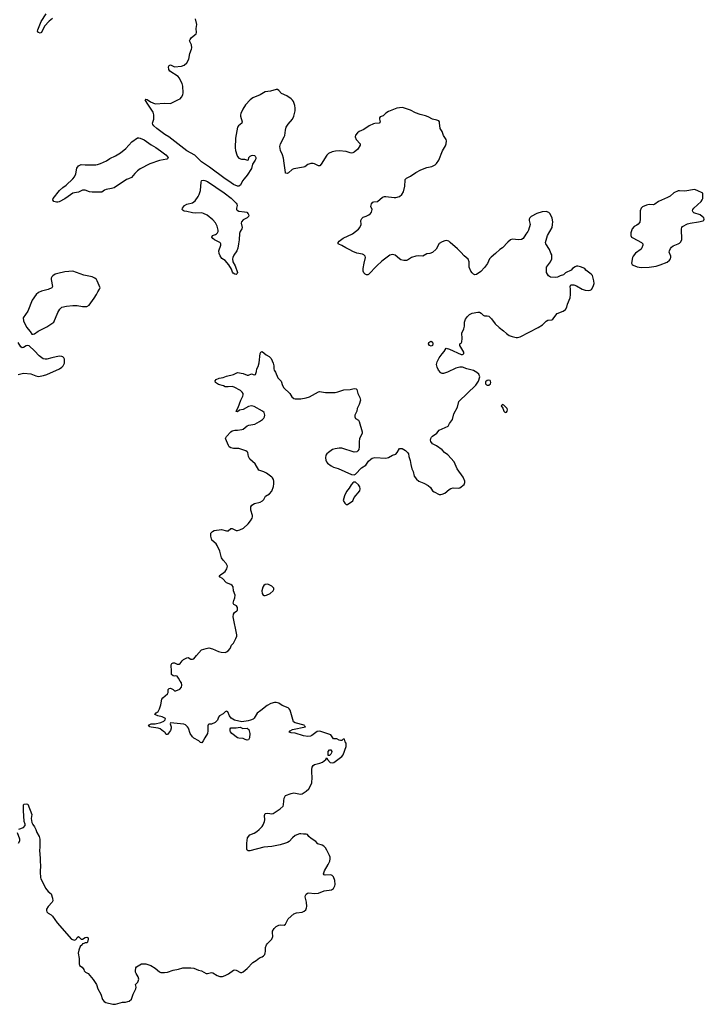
# Model space of a CAD drawing. Header units: inches. Extents: x 1835039 to 2027607, y 642849 to 774141.
# Tile 28 of 113: x 1861314 to 1871293, y 717962 to 732319. Entities that reach past the tile are written whole.
import ezdxf

# ---------------------------------------------------------------- set-up
doc = ezdxf.new("R2010")
doc.units = ezdxf.units.IN
doc.header["$MEASUREMENT"] = 0
for name, color, linetype in [('B8761', 7, 'Continuous'), ('B8762', 7, 'Continuous'), ('B8763', 7, 'Continuous'), ('B8772', 7, 'Continuous')]:
    doc.layers.add(name, color=color, linetype=linetype)

msp = doc.modelspace()

# ---------------------------------------------------------------- linework, layer by layer
at = {"layer": 'B8761', "color": 6, "elevation": 600}
msp.add_lwpolyline([(1861616, 720000), (1861618, 719990), (1861610, 719890), (1861615, 719810), (1861622, 719790), (1861657, 719730), (1861690, 719654), (1861730, 719606), (1861772, 719572), (1861792, 719512), (1861795, 719470), (1861786, 719450), (1861728, 719390), (1861703, 719350), (1861703, 719330), (1861710, 719311), (1861730, 719291), (1861770, 719267), (1861790, 719247), (1861858, 719150), (1862070, 718911), (1862110, 718899), (1862130, 718905), (1862143, 718917), (1862150, 718934), (1862170, 718951), (1862210, 718912), (1862230, 718912), (1862270, 718936), (1862290, 718941), (1862310, 718932), (1862311, 718911), (1862302, 718870), (1862290, 718858), (1862270, 718858), (1862250, 718848), (1862230, 718846), (1862222, 718830), (1862194, 718806), (1862174, 718750), (1862168, 718710), (1862181, 718630), (1862179, 718550), (1862184, 718530), (1862222, 718502), (1862246, 718470), (1862253, 718450), (1862273, 718433), (1862311, 718411), (1862385, 718325), (1862433, 718250), (1862452, 718190), (1862496, 718110), (1862522, 718030), (1862544, 718004), (1862570, 717991), (1862670, 717964), (1862710, 717962), (1862810, 717995), (1862855, 717995), (1862890, 718001), (1862907, 718010), (1862941, 718039), (1862950, 718050), (1862968, 718110), (1863007, 718190), (1863009, 718210), (1863003, 718250), (1863034, 718286), (1863047, 718313), (1863049, 718330), (1863042, 718362), (1863011, 718410), (1863003, 718430), (1863000, 718450), (1863008, 718492), (1863018, 718510), (1863089, 718551), (1863150, 718551), (1863223, 718530), (1863289, 718490), (1863350, 718438), (1863370, 718428), (1863426, 718426), (1863470, 718430), (1863550, 718462), (1863630, 718475), (1863690, 718492), (1863810, 718492), (1863850, 718487), (1863919, 718459), (1863963, 718450), (1864030, 718412), (1864050, 718410), (1864110, 718425), (1864130, 718421), (1864190, 718382), (1864230, 718370), (1864270, 718369), (1864310, 718383), (1864355, 718405), (1864430, 718459), (1864450, 718464), (1864470, 718462), (1864530, 718426), (1864550, 718428), (1864570, 718436), (1864630, 718486), (1864713, 718570), (1864761, 718599), (1864810, 718639), (1864850, 718656), (1864869, 718670), (1864885, 718690), (1864892, 718712), (1864897, 718730), (1864898, 718790), (1864912, 718828), (1864928, 718850), (1864987, 718910), (1865005, 718950), (1864998, 719010), (1865000, 719030), (1865022, 719070), (1865050, 719096), (1865090, 719116), (1865110, 719120), (1865170, 719116), (1865187, 719133), (1865229, 719210), (1865310, 719283), (1865350, 719298), (1865433, 719307), (1865462, 719318), (1865482, 719338), (1865496, 719370), (1865498, 719390), (1865494, 719450), (1865477, 719530), (1865480, 719550), (1865490, 719570), (1865510, 719583), (1865530, 719587), (1865610, 719578), (1865670, 719584), (1865750, 719615), (1865859, 719630), (1865888, 719652), (1865906, 719690), (1865910, 719710), (1865908, 719768), (1865890, 719821), (1865870, 719842), (1865848, 719848), (1865766, 719846), (1865752, 719852), (1865744, 719864), (1865755, 719910), (1865809, 720000)], dxfattribs=at)
at = {"layer": 'B8762', "color": 6}
for points, elevation in [([(1862899, 730000), (1862870, 729987), (1862690, 729867), (1862650, 729855), (1862576, 729844), (1862548, 729832), (1862510, 729806), (1862490, 729802), (1862370, 729803), (1862330, 729811), (1862270, 729835), (1862230, 729831), (1862170, 729805), (1862110, 729796), (1862090, 729788), (1862018, 729742), (1861970, 729705), (1861890, 729665), (1861870, 729658), (1861850, 729657), (1861813, 729670), (1861797, 729690), (1861799, 729710), (1861896, 729830), (1861941, 729870), (1861990, 729904), (1862086, 730000)], 600), ([(1865809, 720000), (1865815, 720010), (1865832, 720050), (1865839, 720081), (1865838, 720110), (1865831, 720130), (1865790, 720210), (1865770, 720242), (1865747, 720267), (1865722, 720282), (1865661, 720301), (1865630, 720336), (1865561, 720381), (1865529, 720410), (1865510, 720439), (1865490, 720444), (1865450, 720442), (1865410, 720450), (1865390, 720446), (1865330, 720423), (1865290, 720390), (1865243, 720337), (1865218, 720322), (1865190, 720311), (1865110, 720286), (1864990, 720263), (1864870, 720252), (1864670, 720199), (1864642, 720202), (1864629, 720210), (1864624, 720224), (1864625, 720310), (1864633, 720390), (1864666, 720434), (1864730, 720458), (1864770, 720483), (1864806, 720510), (1864847, 720553), (1864863, 720577), (1864882, 720630), (1864886, 720650), (1864884, 720716), (1864890, 720745), (1864930, 720750), (1864990, 720740), (1865010, 720742), (1865110, 720811), (1865153, 720850), (1865161, 720870), (1865163, 720930), (1865170, 720970), (1865190, 721006), (1865270, 721036), (1865310, 721046), (1865406, 721026), (1865430, 721029), (1865490, 721068), (1865530, 721105), (1865554, 721146), (1865571, 721190), (1865578, 721270), (1865571, 721349), (1865572, 721388), (1865578, 721422), (1865590, 721443), (1865610, 721457), (1865690, 721476), (1865728, 721492), (1865778, 721530), (1865790, 721554), (1865802, 721530), (1865841, 721490), (1865870, 721482), (1865894, 721490), (1866010, 721575), (1866030, 721599), (1866070, 721723), (1866070, 721768), (1866059, 721790), (1866050, 721828), (1866030, 721829), (1866010, 721809), (1865990, 721809), (1865970, 721814), (1865935, 721835), (1865890, 721835), (1865849, 721889), (1865690, 721946), (1865650, 721941), (1865570, 721881), (1865550, 721870), (1865515, 721865), (1865450, 721876), (1865330, 721914), (1865270, 721921), (1865242, 721930), (1865255, 721950), (1865290, 721967), (1865478, 722010), (1865463, 722023), (1865462, 722030), (1865327, 722067), (1865303, 722083), (1865255, 722250), (1865243, 722270), (1865225, 722285), (1865139, 722319), (1865090, 722351), (1865050, 722365), (1865030, 722364), (1864973, 722347), (1864920, 722320), (1864830, 722245), (1864775, 722205), (1864730, 722132), (1864718, 722122), (1864676, 722104), (1864644, 722096), (1864550, 722081), (1864446, 722106), (1864396, 722136), (1864373, 722170), (1864348, 722228), (1864330, 722238), (1864310, 722228), (1864281, 722199), (1864228, 722170), (1864211, 722150), (1864195, 722105), (1864162, 722070), (1864110, 722049), (1864070, 722048), (1864061, 722039), (1864056, 722024), (1864058, 721950), (1864050, 721910), (1864013, 721850), (1863990, 721802), (1863970, 721775), (1863950, 721779), (1863924, 721804), (1863850, 721844), (1863830, 721861), (1863797, 721910), (1863773, 721990), (1863761, 722010), (1863730, 722037), (1863707, 722047), (1863512, 722068), (1863508, 722050), (1863523, 722010), (1863523, 721990), (1863510, 721955), (1863470, 721895), (1863450, 721898), (1863430, 721930), (1863410, 721940), (1863359, 721979), (1863330, 721990), (1863230, 722002), (1863209, 722010), (1863193, 722030), (1863229, 722050), (1863290, 722054), (1863370, 722072), (1863413, 722090), (1863435, 722110), (1863438, 722130), (1863390, 722155), (1863329, 722170), (1863284, 722190), (1863302, 722210), (1863330, 722230), (1863351, 722269), (1863372, 722330), (1863383, 722410), (1863399, 722430), (1863469, 722491), (1863478, 722510), (1863479, 722550), (1863490, 722565), (1863514, 722570), (1863552, 722550), (1863570, 722532), (1863590, 722532), (1863650, 722557), (1863672, 722588), (1863675, 722615), (1863670, 722650), (1863652, 722672), (1863630, 722719), (1863610, 722747), (1863590, 722754), (1863570, 722747), (1863550, 722750), (1863524, 722770), (1863526, 722814), (1863519, 722910), (1863530, 722930), (1863550, 722939), (1863570, 722939), (1863610, 722920), (1863638, 722922), (1863655, 722930), (1863682, 722970), (1863702, 722990), (1863750, 723015), (1863770, 723019), (1863810, 722997), (1863830, 722994), (1863850, 723001), (1863889, 723050), (1863966, 723130), (1864030, 723152), (1864070, 723158), (1864126, 723146), (1864210, 723105), (1864250, 723095), (1864310, 723093), (1864330, 723100), (1864350, 723114), (1864382, 723150), (1864403, 723197), (1864430, 723230), (1864465, 723295), (1864478, 723330), (1864479, 723350), (1864424, 723610), (1864430, 723651), (1864447, 723673), (1864480, 723700), (1864487, 723710), (1864489, 723730), (1864486, 723750), (1864473, 723770), (1864435, 723790), (1864426, 723810), (1864435, 723850), (1864451, 723890), (1864455, 723930), (1864429, 723990), (1864423, 724050), (1864410, 724070), (1864390, 724085), (1864330, 724109), (1864270, 724170), (1864237, 724190), (1864222, 724210), (1864244, 724230), (1864270, 724242), (1864310, 724272), (1864334, 724310), (1864341, 724350), (1864335, 724370), (1864323, 724390), (1864277, 724437), (1864256, 724470), (1864233, 724570), (1864193, 724653), (1864175, 724675), (1864114, 724730), (1864101, 724790), (1864100, 724830), (1864122, 724858), (1864150, 724873), (1864257, 724883), (1864330, 724864), (1864350, 724868), (1864390, 724898), (1864410, 724899), (1864470, 724872), (1864490, 724870), (1864522, 724878), (1864576, 724904), (1864644, 724970), (1864679, 725010), (1864703, 725050), (1864709, 725070), (1864709, 725090), (1864685, 725165), (1864683, 725190), (1864685, 725215), (1864698, 725242), (1864736, 725264), (1864818, 725282), (1864855, 725305), (1864870, 725323), (1864895, 725370), (1864954, 725406), (1864990, 725442), (1865015, 725510), (1865020, 725550), (1865018, 725590), (1865012, 725612), (1864999, 725639), (1864990, 725650), (1864910, 725706), (1864870, 725726), (1864801, 725750), (1864744, 725844), (1864670, 725913), (1864658, 725930), (1864649, 725950), (1864637, 726010), (1864630, 726019), (1864610, 726033), (1864506, 726066), (1864430, 726068), (1864390, 726075), (1864369, 726090), (1864355, 726110), (1864314, 726210), (1864330, 726241), (1864392, 726310), (1864410, 726323), (1864450, 726335), (1864490, 726333), (1864550, 726341), (1864572, 726350), (1864630, 726396), (1864655, 726405), (1864741, 726419), (1864810, 726459), (1864852, 726490), (1864872, 726510), (1864882, 726530), (1864885, 726550), (1864875, 726590), (1864854, 726610), (1864730, 726677), (1864690, 726687), (1864650, 726677), (1864570, 726634), (1864516, 726624), (1864490, 726601), (1864470, 726604), (1864467, 726610), (1864496, 726664), (1864535, 726770), (1864568, 726830), (1864572, 726850), (1864570, 726870), (1864555, 726890), (1864530, 726910), (1864440, 726960), (1864410, 726968), (1864350, 726963), (1864310, 726965), (1864282, 726982), (1864210, 726999), (1864169, 727030), (1864165, 727055), (1864178, 727070), (1864222, 727090), (1864278, 727102), (1864330, 727121), (1864430, 727143), (1864490, 727175), (1864570, 727162), (1864630, 727136), (1864650, 727136), (1864690, 727155), (1864730, 727139), (1864750, 727147), (1864766, 727190), (1864769, 727230), (1864790, 727262), (1864805, 727315), (1864819, 727450), (1864829, 727470), (1864850, 727482), (1864906, 727430), (1864950, 727407), (1864979, 727379), (1865010, 727310), (1865017, 727270), (1865016, 727230), (1865022, 727210), (1865041, 727181), (1865078, 727098), (1865124, 727050), (1865145, 726985), (1865166, 726950), (1865249, 726869), (1865282, 726822), (1865310, 726797), (1865330, 726790), (1865410, 726790), (1865490, 726804), (1865539, 726821), (1865670, 726893), (1865684, 726896), (1865770, 726882), (1865910, 726884), (1865950, 726891), (1866037, 726923), (1866130, 726928), (1866190, 726942), (1866217, 726937), (1866228, 726928), (1866241, 726870), (1866273, 726810), (1866281, 726770), (1866262, 726710), (1866232, 726650), (1866226, 726610), (1866199, 726550), (1866197, 726530), (1866206, 726506), (1866250, 726477), (1866261, 726461), (1866306, 726310), (1866306, 726290), (1866268, 726208), (1866263, 726170), (1866264, 726090), (1866256, 726050), (1866244, 726030), (1866230, 726020), (1866190, 726012), (1866010, 726070), (1865970, 726071), (1865910, 726062), (1865871, 726050), (1865814, 726010), (1865791, 725990), (1865778, 725970), (1865773, 725930), (1865776, 725896), (1865784, 725870), (1865799, 725850), (1865852, 725812), (1865890, 725793), (1865954, 725774), (1866150, 725686), (1866190, 725681), (1866210, 725691), (1866298, 725782), (1866358, 725822), (1866400, 725880), (1866430, 725910), (1866450, 725924), (1866490, 725933), (1866650, 725927), (1866690, 725936), (1866750, 725968), (1866794, 725986), (1866814, 726006), (1866850, 726065), (1866870, 726068), (1866890, 726064), (1866938, 726038), (1866966, 726010), (1866979, 725990), (1866987, 725950), (1867007, 725890), (1867013, 725833), (1867031, 725770), (1867048, 725730), (1867065, 725665), (1867097, 725617), (1867130, 725590), (1867203, 725563), (1867270, 725527), (1867300, 725500), (1867330, 725450), (1867353, 725433), (1867430, 725397), (1867450, 725396), (1867470, 725400), (1867510, 725417), (1867573, 725470), (1867597, 725483), (1867630, 725493), (1867710, 725488), (1867730, 725495), (1867790, 725541), (1867803, 725570), (1867801, 725590), (1867780, 725650), (1867692, 725772), (1867647, 725870), (1867554, 725974), (1867504, 726010), (1867470, 726046), (1867390, 726103), (1867333, 726133), (1867308, 726170), (1867302, 726190), (1867306, 726210), (1867316, 726230), (1867333, 726247), (1867394, 726290), (1867426, 726334), (1867557, 726390), (1867579, 726430), (1867623, 726490), (1867643, 726570), (1867695, 726670), (1867717, 726750), (1867961, 726990), (1868000, 727050), (1868020, 727110), (1868004, 727150), (1867976, 727176), (1867930, 727205), (1867830, 727228), (1867770, 727250), (1867750, 727252), (1867730, 727251), (1867670, 727238), (1867550, 727180), (1867490, 727158), (1867470, 727159), (1867450, 727169), (1867419, 727210), (1867398, 727250), (1867387, 727290), (1867397, 727330), (1867429, 727390), (1867470, 727447), (1867501, 727479), (1867530, 727528), (1867577, 727517), (1867750, 727439), (1867770, 727436), (1867780, 727440), (1867789, 727450), (1867789, 727470), (1867729, 727570), (1867728, 727590), (1867750, 727602), (1867757, 727623), (1867764, 727670), (1867759, 727750), (1867788, 727812), (1867796, 727850), (1867798, 727910), (1867814, 727950), (1867842, 727990), (1867870, 728019), (1867910, 728040), (1867990, 728056), (1868014, 728054), (1868039, 728039), (1868070, 728008), (1868090, 727999), (1868130, 728003), (1868150, 727995), (1868190, 727959), (1868245, 727885), (1868301, 727830), (1868364, 727784), (1868410, 727741), (1868450, 727712), (1868490, 727697), (1868550, 727687), (1868570, 727687), (1868610, 727696), (1868870, 727829), (1868932, 727870), (1868990, 727924), (1869010, 727937), (1869070, 727942), (1869085, 727950), (1869147, 728033), (1869233, 728070), (1869270, 728094), (1869291, 728129), (1869301, 728170), (1869339, 728261), (1869344, 728310), (1869344, 728390), (1869338, 728430), (1869348, 728452), (1869390, 728451), (1869430, 728438), (1869512, 728390), (1869556, 728376), (1869610, 728371), (1869630, 728374), (1869650, 728387), (1869673, 728430), (1869685, 728470), (1869684, 728510), (1869669, 728570), (1869661, 728590), (1869644, 728610), (1869567, 728667), (1869550, 728689), (1869490, 728714), (1869450, 728724), (1869430, 728724), (1869410, 728715), (1869372, 728690), (1869350, 728668), (1869270, 728628), (1869240, 728600), (1869190, 728584), (1869154, 728566), (1869130, 728561), (1869050, 728566), (1869022, 728582), (1868992, 728632), (1868992, 728710), (1869053, 728790), (1869069, 728830), (1869072, 728870), (1869069, 728890), (1869055, 728915), (1869034, 728970), (1868983, 729050), (1868979, 729070), (1869007, 729170), (1869073, 729290), (1869082, 729330), (1869084, 729370), (1869073, 729427), (1869048, 729488), (1869028, 729508), (1868990, 729521), (1868930, 729516), (1868850, 729492), (1868771, 729449), (1868751, 729430), (1868741, 729410), (1868741, 729390), (1868754, 729330), (1868730, 729249), (1868722, 729230), (1868690, 729190), (1868654, 729126), (1868630, 729115), (1868590, 729107), (1868490, 729118), (1868468, 729110), (1868430, 729077), (1868351, 728990), (1868310, 728969), (1868250, 728910), (1868184, 728856), (1868164, 728830), (1868134, 728766), (1868090, 728706), (1868033, 728647), (1867970, 728603), (1867950, 728600), (1867927, 728607), (1867907, 728627), (1867891, 728651), (1867867, 728710), (1867864, 728790), (1867850, 728825), (1867790, 728877), (1867745, 728930), (1867697, 728977), (1867590, 729069), (1867568, 729088), (1867530, 729098), (1867510, 729096), (1867470, 729080), (1867430, 729055), (1867386, 728974), (1867330, 728924), (1867291, 728910), (1867250, 728904), (1867190, 728870), (1867130, 728874), (1867090, 728870), (1867027, 728853), (1866967, 728813), (1866950, 728807), (1866914, 728806), (1866870, 728819), (1866850, 728830), (1866787, 728887), (1866750, 728895), (1866710, 728883), (1866590, 728800), (1866517, 728730), (1866399, 728601), (1866390, 728596), (1866370, 728599), (1866349, 728610), (1866330, 728630), (1866322, 728650), (1866322, 728690), (1866333, 728770), (1866352, 728850), (1866350, 728872), (1866330, 728892), (1866310, 728900), (1866230, 728914), (1866170, 728938), (1866125, 728965), (1866066, 728990), (1866010, 729024), (1865964, 729044), (1865954, 729050), (1865956, 729070), (1865970, 729091), (1866030, 729131), (1866166, 729194), (1866250, 729263), (1866272, 729290), (1866292, 729330), (1866287, 729390), (1866299, 729421), (1866322, 729438), (1866366, 729454), (1866405, 729475), (1866429, 729491), (1866444, 729510), (1866449, 729549), (1866434, 729594), (1866444, 729635), (1866461, 729659), (1866475, 729665), (1866530, 729670), (1866602, 729730), (1866630, 729740), (1866650, 729741), (1866770, 729724), (1866795, 729725), (1866850, 729739), (1866884, 729770), (1866906, 729810), (1866928, 729890), (1866930, 729978), (1866933, 729990), (1866942, 730000)], 600), ([(1864587, 730000), (1864563, 729970), (1864530, 729907), (1864510, 729890), (1864490, 729890), (1864430, 729917), (1864362, 729962), (1864310, 730000)], 600), ([(1861290, 727144), (1861350, 727161), (1861376, 727164), (1861475, 727155), (1861550, 727127), (1861590, 727118), (1861659, 727130), (1861710, 727146), (1861892, 727230), (1861927, 727250), (1861949, 727270), (1861966, 727310), (1861969, 727350), (1861966, 727370), (1861956, 727390), (1861942, 727402), (1861930, 727410), (1861890, 727411), (1861781, 727390), (1861710, 727367), (1861687, 727367), (1861656, 727376), (1861598, 727418), (1861530, 727488), (1861450, 727561), (1861430, 727567), (1861410, 727562), (1861370, 727538), (1861350, 727534), (1861330, 727549), (1861293, 727613)], 700), ([(1861303, 720517), (1861370, 720542), (1861392, 720568), (1861391, 720590), (1861380, 720630), (1861368, 720790), (1861370, 720870), (1861381, 720879), (1861410, 720887), (1861430, 720879), (1861489, 720731), (1861482, 720670), (1861492, 720612), (1861504, 720584), (1861530, 720550), (1861550, 720513), (1861565, 720465), (1861595, 720410), (1861605, 720370), (1861605, 720250), (1861600, 720210), (1861610, 720090), (1861611, 720030), (1861616, 720000)], 600), ([(1861294, 720310), (1861316, 720344), (1861317, 720370), (1861283, 720463)], 600)]:
    msp.add_lwpolyline(points, dxfattribs=dict(at, elevation=elevation))
for points, elevation in [([(1864470, 728605), (1864450, 728607), (1864424, 728624), (1864415, 728635), (1864400, 728680), (1864363, 728743), (1864307, 728807), (1864259, 728839), (1864236, 728876), (1864219, 728910), (1864214, 728946), (1864245, 729030), (1864247, 729050), (1864240, 729060), (1864230, 729072), (1864155, 729110), (1864128, 729130), (1864114, 729150), (1864126, 729170), (1864170, 729186), (1864184, 729196), (1864197, 729210), (1864205, 729230), (1864206, 729250), (1864193, 729310), (1864170, 729359), (1864130, 729400), (1864046, 729466), (1863995, 729495), (1863970, 729500), (1863870, 729498), (1863830, 729502), (1863750, 729523), (1863710, 729526), (1863695, 729535), (1863683, 729550), (1863685, 729570), (1863714, 729610), (1863750, 729628), (1863833, 729647), (1863870, 729678), (1863917, 729743), (1863931, 729770), (1863949, 729830), (1863957, 729950), (1863964, 729970), (1863970, 729975), (1863990, 729978), (1864010, 729975), (1864050, 729958), (1864296, 729796), (1864395, 729715), (1864470, 729645), (1864481, 729630), (1864485, 729610), (1864474, 729570), (1864475, 729550), (1864483, 729543), (1864510, 729527), (1864590, 729519), (1864624, 729510), (1864646, 729490), (1864654, 729470), (1864650, 729448), (1864629, 729431), (1864570, 729398), (1864547, 729370), (1864543, 729350), (1864555, 729290), (1864550, 729270), (1864528, 729230), (1864519, 729201), (1864515, 729110), (1864501, 729050), (1864495, 728985), (1864479, 728950), (1864433, 728887), (1864418, 728850), (1864415, 728830), (1864420, 728790), (1864453, 728730), (1864486, 728634), (1864483, 728617)], 600), ([(1862090, 728652), (1861970, 728640), (1861870, 728620), (1861830, 728606), (1861796, 728584), (1861783, 728570), (1861774, 728550), (1861772, 728530), (1861790, 728430), (1861781, 728410), (1861730, 728384), (1861630, 728362), (1861590, 728341), (1861556, 728310), (1861495, 728230), (1861430, 728070), (1861364, 727970), (1861367, 727930), (1861413, 727833), (1861467, 727770), (1861490, 727732), (1861510, 727731), (1861530, 727739), (1861582, 727778), (1861710, 727840), (1861810, 727910), (1861869, 728051), (1861901, 728099), (1861930, 728126), (1861997, 728143), (1862090, 728152), (1862149, 728149), (1862230, 728136), (1862265, 728135), (1862290, 728138), (1862324, 728156), (1862401, 728259), (1862433, 728310), (1862451, 728350), (1862478, 728390), (1862485, 728410), (1862444, 728510), (1862431, 728531), (1862409, 728550), (1862369, 728570), (1862250, 728595)], 700), ([(1867310, 727559), (1867285, 727570), (1867273, 727590), (1867277, 727610), (1867290, 727623), (1867310, 727631), (1867330, 727617), (1867338, 727590), (1867330, 727570)], 600), ([(1868150, 727064), (1868130, 727060), (1868104, 727036), (1868104, 727010), (1868116, 726996), (1868130, 726988), (1868150, 726991), (1868176, 727010), (1868182, 727030), (1868176, 727050), (1868170, 727056)], 600), ([(1868350, 726707), (1868332, 726690), (1868356, 726656), (1868371, 726610), (1868390, 726589), (1868410, 726594), (1868421, 726610), (1868425, 726630), (1868419, 726650), (1868370, 726698)], 600), ([(1866210, 725574), (1866186, 725574), (1866170, 725564), (1866143, 725537), (1866116, 725490), (1866079, 725441), (1866046, 725374), (1866031, 725310), (1866051, 725270), (1866070, 725251), (1866090, 725248), (1866170, 725303), (1866190, 725350), (1866271, 725450), (1866276, 725476), (1866270, 725505), (1866250, 725536)], 600), ([(1864930, 724089), (1864890, 724084), (1864870, 724069), (1864857, 724043), (1864843, 723990), (1864847, 723950), (1864862, 723930), (1864870, 723924), (1864890, 723922), (1864910, 723927), (1864966, 723954), (1865009, 723990), (1865019, 724010), (1865016, 724030), (1864990, 724059)], 600), ([(1864564, 721984), (1864630, 721987), (1864641, 721981), (1864653, 721970), (1864666, 721910), (1864664, 721850), (1864650, 721819), (1864630, 721813), (1864601, 721821), (1864570, 721838), (1864510, 721843), (1864490, 721850), (1864404, 721910), (1864387, 721933), (1864382, 721950), (1864381, 721979), (1864390, 721991), (1864469, 721991), (1864525, 722005)], 600), ([(1865808, 721588), (1865809, 721650), (1865830, 721674), (1865847, 721673), (1865862, 721650), (1865858, 721630), (1865851, 721610), (1865830, 721588)], 600)]:
    msp.add_lwpolyline(points, close=True, dxfattribs=dict(at, elevation=elevation))
at = {"layer": 'B8763', "color": 6, "elevation": 600}
for points in [[(1861790, 732334), (1861743, 732297), (1861677, 732223), (1861630, 732130), (1861610, 732122), (1861586, 732130), (1861575, 732150), (1861580, 732170), (1861628, 732290), (1861697, 732403)], [(1864310, 730000), (1864080, 730170), (1863964, 730244), (1863864, 730344), (1863750, 730408), (1863486, 730610), (1863430, 730644), (1863311, 730730), (1863268, 730770), (1863254, 730790), (1863251, 730810), (1863270, 730870), (1863267, 730930), (1863259, 730970), (1863170, 731102), (1863143, 731150), (1863150, 731160), (1863170, 731155), (1863221, 731121), (1863290, 731091), (1863430, 731101), (1863510, 731097), (1863630, 731154), (1863653, 731167), (1863673, 731187), (1863690, 731223), (1863695, 731250), (1863693, 731347), (1863681, 731390), (1863640, 731470), (1863623, 731490), (1863501, 731570), (1863488, 731590), (1863481, 731630), (1863490, 731650), (1863510, 731658), (1863570, 731632), (1863670, 731640), (1863710, 731654), (1863750, 731689), (1863777, 731743), (1863793, 731827), (1863819, 731890), (1863823, 731910), (1863816, 731950), (1863790, 732010), (1863796, 732030), (1863820, 732060), (1863885, 732110), (1863892, 732130), (1863887, 732190), (1863894, 732250), (1863875, 732330)], [(1866942, 730000), (1866950, 730008), (1867010, 730035), (1867090, 730092), (1867163, 730130), (1867250, 730164), (1867321, 730179), (1867370, 730204), (1867390, 730222), (1867425, 730270), (1867475, 730405), (1867519, 730481), (1867530, 730510), (1867533, 730550), (1867528, 730570), (1867493, 730630), (1867470, 730690), (1867441, 730730), (1867435, 730815), (1867431, 730831), (1867422, 730842), (1867395, 730855), (1867329, 730869), (1867270, 730901), (1867230, 730917), (1867150, 730934), (1867082, 730962), (1867010, 731000), (1866910, 731035), (1866890, 731040), (1866810, 731027), (1866690, 730980), (1866650, 730954), (1866610, 730918), (1866570, 730903), (1866557, 730890), (1866556, 730870), (1866566, 730830), (1866551, 730810), (1866490, 730807), (1866470, 730800), (1866410, 730769), (1866330, 730717), (1866263, 730690), (1866236, 730670), (1866206, 730634), (1866203, 730610), (1866219, 730570), (1866275, 730510), (1866278, 730490), (1866242, 730430), (1866190, 730387), (1866170, 730376), (1866150, 730372), (1866130, 730375), (1866070, 730395), (1865970, 730405), (1865917, 730403), (1865870, 730391), (1865814, 730366), (1865790, 730344), (1865710, 730210), (1865690, 730188), (1865670, 730186), (1865610, 730219), (1865590, 730224), (1865558, 730222), (1865515, 730205), (1865470, 730173), (1865450, 730166), (1865310, 730144), (1865287, 730133), (1865230, 730086), (1865210, 730076), (1865190, 730083), (1865186, 730090), (1865171, 730229), (1865159, 730299), (1865142, 730350), (1865113, 730410), (1865104, 730470), (1865114, 730510), (1865171, 730610), (1865178, 730630), (1865187, 730710), (1865200, 730750), (1865227, 730793), (1865290, 730870), (1865311, 730910), (1865329, 730990), (1865330, 731030), (1865325, 731065), (1865304, 731124), (1865290, 731145), (1865270, 731165), (1865206, 731206), (1865130, 731244), (1865090, 731286), (1865070, 731299), (1865050, 731303), (1864970, 731278), (1864890, 731268), (1864818, 731222), (1864710, 731177), (1864672, 731150), (1864604, 731076), (1864567, 731013), (1864536, 730950), (1864531, 730930), (1864533, 730910), (1864556, 730830), (1864550, 730808), (1864503, 730770), (1864488, 730750), (1864461, 730590), (1864456, 730450), (1864461, 730410), (1864479, 730350), (1864490, 730323), (1864510, 730300), (1864547, 730287), (1864590, 730286), (1864632, 730268), (1864647, 730273), (1864654, 730310), (1864661, 730319), (1864673, 730330), (1864690, 730337), (1864710, 730341), (1864737, 730337), (1864748, 730328), (1864757, 730310), (1864755, 730290), (1864747, 730270), (1864707, 730213), (1864691, 730149), (1864629, 730051), (1864587, 730000)], [(1862086, 730000), (1862113, 730027), (1862133, 730070), (1862144, 730155), (1862169, 730190), (1862210, 730206), (1862270, 730200), (1862424, 730204), (1862450, 730206), (1862490, 730220), (1862578, 730262), (1862625, 730295), (1862710, 730335), (1862782, 730378), (1862859, 730441), (1862950, 730538), (1863030, 730595), (1863050, 730597), (1863070, 730593), (1863130, 730567), (1863230, 730496), (1863297, 730457), (1863364, 730404), (1863446, 730350), (1863480, 730310), (1863470, 730290), (1863457, 730283), (1863350, 730265), (1863210, 730217), (1863070, 730142), (1863030, 730114), (1862990, 730078), (1862942, 730018), (1862899, 730000)]]:
    msp.add_lwpolyline(points, dxfattribs=at)
at = {"layer": 'B8772', "color": 6, "elevation": 600}
msp.add_lwpolyline([(1871150, 729841), (1871010, 729820), (1870930, 729825), (1870910, 729821), (1870850, 729795), (1870793, 729747), (1870756, 729724), (1870626, 729670), (1870570, 729630), (1870550, 729621), (1870490, 729623), (1870450, 729615), (1870391, 729590), (1870371, 729570), (1870358, 729530), (1870358, 729410), (1870352, 729368), (1870330, 729338), (1870310, 729323), (1870270, 729304), (1870239, 729270), (1870223, 729210), (1870221, 729170), (1870230, 729150), (1870250, 729136), (1870379, 729070), (1870396, 729050), (1870398, 729030), (1870382, 728990), (1870370, 728972), (1870290, 728912), (1870257, 728870), (1870247, 728850), (1870231, 728770), (1870242, 728750), (1870258, 728738), (1870313, 728713), (1870370, 728705), (1870490, 728708), (1870590, 728726), (1870650, 728744), (1870750, 728783), (1870786, 728810), (1870799, 728830), (1870804, 728850), (1870804, 728870), (1870782, 728930), (1870784, 728950), (1870798, 728982), (1870816, 729004), (1870839, 729021), (1870910, 729049), (1870930, 729062), (1870944, 729076), (1870964, 729110), (1870960, 729270), (1870964, 729290), (1870976, 729304), (1871050, 729342), (1871086, 729354), (1871210, 729370), (1871274, 729386), (1871286, 729394), (1871293, 729410), (1871285, 729430), (1871263, 729450), (1871230, 729471), (1871142, 729502), (1871129, 729510), (1871121, 729530), (1871126, 729550), (1871142, 729570), (1871246, 729670), (1871262, 729690), (1871269, 729710), (1871273, 729773), (1871269, 729790), (1871189, 729830)], close=True, dxfattribs=at)

doc.saveas('drawing.dxf')
